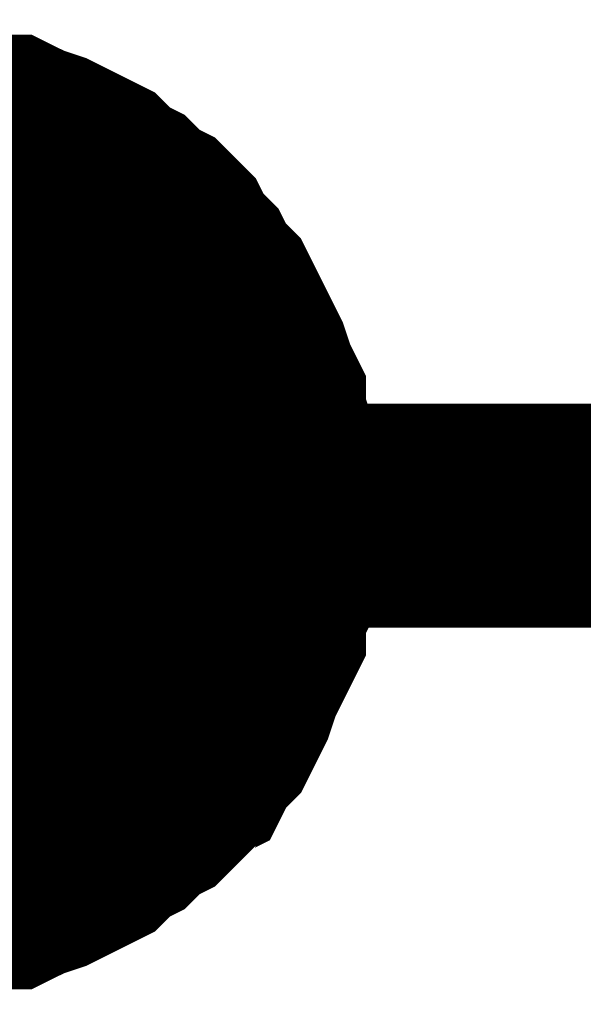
# Model space of a CAD drawing. Header units: inches. Extents: x 0 to 17, y 0 to 11.
# Tile 28 of 37: x 6.457 to 6.4867, y 8.1739 to 8.2258. Entities that reach past the tile are written whole.
import ezdxf

# ---------------------------------------------------------------- set-up
doc = ezdxf.new("R2010")
doc.units = ezdxf.units.IN
doc.header["$MEASUREMENT"] = 0
doc.layers.add('Sheet', color=255, linetype='Continuous')

msp = doc.modelspace()

# ---------------------------------------------------------------- linework, layer by layer
at = {"layer": 'Sheet'}
for points in [[(6.450326, 8.219867, 0.0118, 0.0118, 0), (6.451516, 8.219867, 0.0118, 0.0118, 0), (6.452309, 8.219867, 0.0118, 0.0118, 0), (6.453498, 8.219471, 0.0118, 0.0118, 0), (6.454291, 8.219471, 0.0118, 0.0118, 0), (6.45548, 8.219074, 0.0118, 0.0118, 0), (6.456273, 8.219074, 0.0118, 0.0118, 0), (6.457066, 8.218678, 0.0118, 0.0118, 0), (6.458256, 8.218281, 0.0118, 0.0118, 0), (6.459049, 8.217885, 0.0118, 0.0118, 0), (6.459841, 8.217488, 0.0118, 0.0118, 0), (6.460634, 8.217092, 0.0118, 0.0118, 0), (6.461427, 8.216299, 0.0118, 0.0118, 0), (6.46222, 8.215903, 0.0118, 0.0118, 0), (6.463013, 8.21511, 0.0118, 0.0118, 0), (6.463806, 8.214713, 0.0118, 0.0118, 0), (6.464599, 8.21392, 0.0118, 0.0118, 0), (6.464995, 8.213127, 0.0118, 0.0118, 0), (6.465788, 8.212334, 0.0118, 0.0118, 0), (6.466185, 8.211541, 0.0118, 0.0118, 0), (6.466978, 8.210748, 0.0118, 0.0118, 0), (6.467374, 8.209955, 0.0118, 0.0118, 0), (6.467771, 8.209162, 0.0118, 0.0118, 0), (6.468167, 8.208369, 0.0118, 0.0118, 0), (6.468563, 8.207576, 0.0118, 0.0118, 0), (6.46896, 8.206387, 0.0118, 0.0118, 0), (6.469356, 8.205594, 0.0118, 0.0118, 0), (6.469356, 8.204801, 0.0118, 0.0118, 0), (6.469753, 8.203612, 0.0118, 0.0118, 0), (6.469753, 8.202819, 0.0118, 0.0118, 0), (6.470149, 8.201629, 0.0118, 0.0118, 0), (6.470149, 8.200836, 0.0118, 0.0118, 0), (6.470149, 8.199647, 0.0118, 0.0118, 0)], [(6.450326, 8.219867, 0.0118, 0.0118, 0), (6.451516, 8.219867, 0.0118, 0.0118, 0), (6.452309, 8.219867, 0.0118, 0.0118, 0), (6.453498, 8.219471, 0.0118, 0.0118, 0), (6.454291, 8.219471, 0.0118, 0.0118, 0), (6.45548, 8.219074, 0.0118, 0.0118, 0), (6.456273, 8.219074, 0.0118, 0.0118, 0), (6.457066, 8.218678, 0.0118, 0.0118, 0), (6.458256, 8.218281, 0.0118, 0.0118, 0), (6.459049, 8.217885, 0.0118, 0.0118, 0), (6.459841, 8.217488, 0.0118, 0.0118, 0), (6.460634, 8.217092, 0.0118, 0.0118, 0), (6.461427, 8.216299, 0.0118, 0.0118, 0), (6.46222, 8.215903, 0.0118, 0.0118, 0), (6.463013, 8.21511, 0.0118, 0.0118, 0), (6.463806, 8.214713, 0.0118, 0.0118, 0), (6.464599, 8.21392, 0.0118, 0.0118, 0), (6.464995, 8.213127, 0.0118, 0.0118, 0), (6.465788, 8.212334, 0.0118, 0.0118, 0), (6.466185, 8.211541, 0.0118, 0.0118, 0), (6.466978, 8.210748, 0.0118, 0.0118, 0), (6.467374, 8.209955, 0.0118, 0.0118, 0), (6.467771, 8.209162, 0.0118, 0.0118, 0), (6.468167, 8.208369, 0.0118, 0.0118, 0), (6.468563, 8.207576, 0.0118, 0.0118, 0), (6.46896, 8.206387, 0.0118, 0.0118, 0), (6.469356, 8.205594, 0.0118, 0.0118, 0), (6.469356, 8.204801, 0.0118, 0.0118, 0), (6.469753, 8.203612, 0.0118, 0.0118, 0), (6.469753, 8.202819, 0.0118, 0.0118, 0), (6.470149, 8.201629, 0.0118, 0.0118, 0), (6.470149, 8.200836, 0.0118, 0.0118, 0), (6.470149, 8.199647, 0.0118, 0.0118, 0)], [(6.450326, 8.219867, 0.0118, 0.0118, 0), (6.451516, 8.219867, 0.0118, 0.0118, 0), (6.452309, 8.219867, 0.0118, 0.0118, 0), (6.453498, 8.219471, 0.0118, 0.0118, 0), (6.454291, 8.219471, 0.0118, 0.0118, 0), (6.45548, 8.219074, 0.0118, 0.0118, 0), (6.456273, 8.219074, 0.0118, 0.0118, 0), (6.457066, 8.218678, 0.0118, 0.0118, 0), (6.458256, 8.218281, 0.0118, 0.0118, 0), (6.459049, 8.217885, 0.0118, 0.0118, 0), (6.459841, 8.217488, 0.0118, 0.0118, 0), (6.460634, 8.217092, 0.0118, 0.0118, 0), (6.461427, 8.216299, 0.0118, 0.0118, 0), (6.46222, 8.215903, 0.0118, 0.0118, 0), (6.463013, 8.21511, 0.0118, 0.0118, 0), (6.463806, 8.214713, 0.0118, 0.0118, 0), (6.464599, 8.21392, 0.0118, 0.0118, 0), (6.464995, 8.213127, 0.0118, 0.0118, 0), (6.465788, 8.212334, 0.0118, 0.0118, 0), (6.466185, 8.211541, 0.0118, 0.0118, 0), (6.466978, 8.210748, 0.0118, 0.0118, 0), (6.467374, 8.209955, 0.0118, 0.0118, 0), (6.467771, 8.209162, 0.0118, 0.0118, 0), (6.468167, 8.208369, 0.0118, 0.0118, 0), (6.468563, 8.207576, 0.0118, 0.0118, 0), (6.46896, 8.206387, 0.0118, 0.0118, 0), (6.469356, 8.205594, 0.0118, 0.0118, 0), (6.469356, 8.204801, 0.0118, 0.0118, 0), (6.469753, 8.203612, 0.0118, 0.0118, 0), (6.469753, 8.202819, 0.0118, 0.0118, 0), (6.470149, 8.201629, 0.0118, 0.0118, 0), (6.470149, 8.200836, 0.0118, 0.0118, 0), (6.470149, 8.199647, 0.0118, 0.0118, 0)], [(6.450326, 8.219867, 0.0118, 0.0118, 0), (6.451516, 8.219867, 0.0118, 0.0118, 0), (6.452309, 8.219867, 0.0118, 0.0118, 0), (6.453498, 8.219471, 0.0118, 0.0118, 0), (6.454291, 8.219471, 0.0118, 0.0118, 0), (6.45548, 8.219074, 0.0118, 0.0118, 0), (6.456273, 8.219074, 0.0118, 0.0118, 0), (6.457066, 8.218678, 0.0118, 0.0118, 0), (6.458256, 8.218281, 0.0118, 0.0118, 0), (6.459049, 8.217885, 0.0118, 0.0118, 0), (6.459841, 8.217488, 0.0118, 0.0118, 0), (6.460634, 8.217092, 0.0118, 0.0118, 0), (6.461427, 8.216299, 0.0118, 0.0118, 0), (6.46222, 8.215903, 0.0118, 0.0118, 0), (6.463013, 8.21511, 0.0118, 0.0118, 0), (6.463806, 8.214713, 0.0118, 0.0118, 0), (6.464599, 8.21392, 0.0118, 0.0118, 0), (6.464995, 8.213127, 0.0118, 0.0118, 0), (6.465788, 8.212334, 0.0118, 0.0118, 0), (6.466185, 8.211541, 0.0118, 0.0118, 0), (6.466978, 8.210748, 0.0118, 0.0118, 0), (6.467374, 8.209955, 0.0118, 0.0118, 0), (6.467771, 8.209162, 0.0118, 0.0118, 0), (6.468167, 8.208369, 0.0118, 0.0118, 0), (6.468563, 8.207576, 0.0118, 0.0118, 0), (6.46896, 8.206387, 0.0118, 0.0118, 0), (6.469356, 8.205594, 0.0118, 0.0118, 0), (6.469356, 8.204801, 0.0118, 0.0118, 0), (6.469753, 8.203612, 0.0118, 0.0118, 0), (6.469753, 8.202819, 0.0118, 0.0118, 0), (6.470149, 8.201629, 0.0118, 0.0118, 0), (6.470149, 8.200836, 0.0118, 0.0118, 0), (6.470149, 8.199647, 0.0118, 0.0118, 0)], [(6.454291, 8.219471, 0.0039, 0.0039, 0), (6.45548, 8.219074, 0.0039, 0.0039, 0), (6.456273, 8.219074, 0.0039, 0.0039, 0), (6.457066, 8.218678, 0.0039, 0.0039, 0), (6.458256, 8.218281, 0.0039, 0.0039, 0), (6.459049, 8.217885, 0.0039, 0.0039, 0), (6.459841, 8.217488, 0.0039, 0.0039, 0), (6.460634, 8.217092, 0.0039, 0.0039, 0), (6.461427, 8.216299, 0.0039, 0.0039, 0), (6.46222, 8.215903, 0.0039, 0.0039, 0), (6.463013, 8.21511, 0.0039, 0.0039, 0), (6.463806, 8.214713, 0.0039, 0.0039, 0), (6.464599, 8.21392, 0.0039, 0.0039, 0), (6.464995, 8.213127, 0.0039, 0.0039, 0), (6.465788, 8.212334, 0.0039, 0.0039, 0), (6.466185, 8.211541, 0.0039, 0.0039, 0), (6.466978, 8.210748, 0.0039, 0.0039, 0), (6.467374, 8.209955, 0.0039, 0.0039, 0), (6.467771, 8.209162, 0.0039, 0.0039, 0), (6.468167, 8.208369, 0.0039, 0.0039, 0), (6.468563, 8.207576, 0.0039, 0.0039, 0), (6.46896, 8.206387, 0.0039, 0.0039, 0), (6.469356, 8.205594, 0.0039, 0.0039, 0), (6.469356, 8.204801, 0.0039, 0.0039, 0), (6.469753, 8.203612, 0.0039, 0.0039, 0), (6.469753, 8.202819, 0.0039, 0.0039, 0), (6.470149, 8.201629, 0.0039, 0.0039, 0), (6.470149, 8.200836, 0.0039, 0.0039, 0), (6.470149, 8.199647, 0.0039, 0.0039, 0)], [(6.454291, 8.219471, 0.0039, 0.0039, 0), (6.45548, 8.219074, 0.0039, 0.0039, 0), (6.456273, 8.219074, 0.0039, 0.0039, 0), (6.457066, 8.218678, 0.0039, 0.0039, 0), (6.458256, 8.218281, 0.0039, 0.0039, 0), (6.459049, 8.217885, 0.0039, 0.0039, 0), (6.459841, 8.217488, 0.0039, 0.0039, 0), (6.460634, 8.217092, 0.0039, 0.0039, 0), (6.461427, 8.216299, 0.0039, 0.0039, 0), (6.46222, 8.215903, 0.0039, 0.0039, 0), (6.463013, 8.21511, 0.0039, 0.0039, 0), (6.463806, 8.214713, 0.0039, 0.0039, 0), (6.464599, 8.21392, 0.0039, 0.0039, 0), (6.464995, 8.213127, 0.0039, 0.0039, 0), (6.465788, 8.212334, 0.0039, 0.0039, 0), (6.466185, 8.211541, 0.0039, 0.0039, 0), (6.466978, 8.210748, 0.0039, 0.0039, 0), (6.467374, 8.209955, 0.0039, 0.0039, 0), (6.467771, 8.209162, 0.0039, 0.0039, 0), (6.468167, 8.208369, 0.0039, 0.0039, 0), (6.468563, 8.207576, 0.0039, 0.0039, 0), (6.46896, 8.206387, 0.0039, 0.0039, 0), (6.469356, 8.205594, 0.0039, 0.0039, 0), (6.469356, 8.204801, 0.0039, 0.0039, 0), (6.469753, 8.203612, 0.0039, 0.0039, 0), (6.469753, 8.202819, 0.0039, 0.0039, 0), (6.470149, 8.201629, 0.0039, 0.0039, 0), (6.470149, 8.200836, 0.0039, 0.0039, 0), (6.470149, 8.199647, 0.0039, 0.0039, 0)], [(6.454291, 8.219471, 0.0039, 0.0039, 0), (6.45548, 8.219074, 0.0039, 0.0039, 0), (6.456273, 8.219074, 0.0039, 0.0039, 0), (6.457066, 8.218678, 0.0039, 0.0039, 0), (6.458256, 8.218281, 0.0039, 0.0039, 0), (6.459049, 8.217885, 0.0039, 0.0039, 0), (6.459841, 8.217488, 0.0039, 0.0039, 0), (6.460634, 8.217092, 0.0039, 0.0039, 0), (6.461427, 8.216299, 0.0039, 0.0039, 0), (6.46222, 8.215903, 0.0039, 0.0039, 0), (6.463013, 8.21511, 0.0039, 0.0039, 0), (6.463806, 8.214713, 0.0039, 0.0039, 0), (6.464599, 8.21392, 0.0039, 0.0039, 0), (6.464995, 8.213127, 0.0039, 0.0039, 0), (6.465788, 8.212334, 0.0039, 0.0039, 0), (6.466185, 8.211541, 0.0039, 0.0039, 0), (6.466978, 8.210748, 0.0039, 0.0039, 0), (6.467374, 8.209955, 0.0039, 0.0039, 0), (6.467771, 8.209162, 0.0039, 0.0039, 0), (6.468167, 8.208369, 0.0039, 0.0039, 0), (6.468563, 8.207576, 0.0039, 0.0039, 0), (6.46896, 8.206387, 0.0039, 0.0039, 0), (6.469356, 8.205594, 0.0039, 0.0039, 0), (6.469356, 8.204801, 0.0039, 0.0039, 0), (6.469753, 8.203612, 0.0039, 0.0039, 0), (6.469753, 8.202819, 0.0039, 0.0039, 0), (6.470149, 8.201629, 0.0039, 0.0039, 0), (6.470149, 8.200836, 0.0039, 0.0039, 0), (6.470149, 8.199647, 0.0039, 0.0039, 0)], [(6.454291, 8.219471, 0.0039, 0.0039, 0), (6.45548, 8.219074, 0.0039, 0.0039, 0), (6.456273, 8.219074, 0.0039, 0.0039, 0), (6.457066, 8.218678, 0.0039, 0.0039, 0), (6.458256, 8.218281, 0.0039, 0.0039, 0), (6.459049, 8.217885, 0.0039, 0.0039, 0), (6.459841, 8.217488, 0.0039, 0.0039, 0), (6.460634, 8.217092, 0.0039, 0.0039, 0), (6.461427, 8.216299, 0.0039, 0.0039, 0), (6.46222, 8.215903, 0.0039, 0.0039, 0), (6.463013, 8.21511, 0.0039, 0.0039, 0), (6.463806, 8.214713, 0.0039, 0.0039, 0), (6.464599, 8.21392, 0.0039, 0.0039, 0), (6.464995, 8.213127, 0.0039, 0.0039, 0), (6.465788, 8.212334, 0.0039, 0.0039, 0), (6.466185, 8.211541, 0.0039, 0.0039, 0), (6.466978, 8.210748, 0.0039, 0.0039, 0), (6.467374, 8.209955, 0.0039, 0.0039, 0), (6.467771, 8.209162, 0.0039, 0.0039, 0), (6.468167, 8.208369, 0.0039, 0.0039, 0), (6.468563, 8.207576, 0.0039, 0.0039, 0), (6.46896, 8.206387, 0.0039, 0.0039, 0), (6.469356, 8.205594, 0.0039, 0.0039, 0), (6.469356, 8.204801, 0.0039, 0.0039, 0), (6.469753, 8.203612, 0.0039, 0.0039, 0), (6.469753, 8.202819, 0.0039, 0.0039, 0), (6.470149, 8.201629, 0.0039, 0.0039, 0), (6.470149, 8.200836, 0.0039, 0.0039, 0), (6.470149, 8.199647, 0.0039, 0.0039, 0)], [(6.250513, 8.199647, 0.0118, 0.0118, 0), (6.450326, 8.199647, 0.0118, 0.0118, 0), (6.65014, 8.199647, 0.0118, 0.0118, 0)], [(6.470149, 8.199647, 0.0118, 0.0118, 0), (6.470149, 8.198457, 0.0118, 0.0118, 0), (6.470149, 8.197664, 0.0118, 0.0118, 0), (6.469753, 8.196871, 0.0118, 0.0118, 0), (6.469753, 8.195682, 0.0118, 0.0118, 0), (6.469356, 8.194889, 0.0118, 0.0118, 0), (6.469356, 8.1937, 0.0118, 0.0118, 0), (6.46896, 8.192907, 0.0118, 0.0118, 0), (6.468563, 8.192114, 0.0118, 0.0118, 0), (6.468167, 8.191321, 0.0118, 0.0118, 0), (6.467771, 8.190131, 0.0118, 0.0118, 0), (6.467374, 8.189338, 0.0118, 0.0118, 0), (6.466978, 8.188545, 0.0118, 0.0118, 0), (6.466185, 8.187752, 0.0118, 0.0118, 0), (6.465788, 8.186959, 0.0118, 0.0118, 0), (6.464995, 8.186563, 0.0118, 0.0118, 0), (6.464599, 8.18577, 0.0118, 0.0118, 0), (6.463806, 8.184977, 0.0118, 0.0118, 0), (6.463013, 8.18458, 0.0118, 0.0118, 0), (6.46222, 8.183787, 0.0118, 0.0118, 0), (6.461427, 8.183391, 0.0118, 0.0118, 0), (6.460634, 8.182598, 0.0118, 0.0118, 0), (6.459841, 8.182202, 0.0118, 0.0118, 0), (6.459049, 8.181805, 0.0118, 0.0118, 0), (6.458256, 8.181409, 0.0118, 0.0118, 0), (6.457066, 8.181012, 0.0118, 0.0118, 0), (6.456273, 8.180616, 0.0118, 0.0118, 0), (6.45548, 8.180616, 0.0118, 0.0118, 0), (6.454291, 8.180219, 0.0118, 0.0118, 0), (6.453498, 8.180219, 0.0118, 0.0118, 0), (6.452309, 8.179823, 0.0118, 0.0118, 0), (6.451516, 8.179823, 0.0118, 0.0118, 0), (6.450326, 8.179823, 0.0118, 0.0118, 0)], [(6.470149, 8.199647, 0.0118, 0.0118, 0), (6.470149, 8.198457, 0.0118, 0.0118, 0), (6.470149, 8.197664, 0.0118, 0.0118, 0), (6.469753, 8.196871, 0.0118, 0.0118, 0), (6.469753, 8.195682, 0.0118, 0.0118, 0), (6.469356, 8.194889, 0.0118, 0.0118, 0), (6.469356, 8.1937, 0.0118, 0.0118, 0), (6.46896, 8.192907, 0.0118, 0.0118, 0), (6.468563, 8.192114, 0.0118, 0.0118, 0), (6.468167, 8.191321, 0.0118, 0.0118, 0), (6.467771, 8.190131, 0.0118, 0.0118, 0), (6.467374, 8.189338, 0.0118, 0.0118, 0), (6.466978, 8.188545, 0.0118, 0.0118, 0), (6.466185, 8.187752, 0.0118, 0.0118, 0), (6.465788, 8.186959, 0.0118, 0.0118, 0), (6.464995, 8.186563, 0.0118, 0.0118, 0), (6.464599, 8.18577, 0.0118, 0.0118, 0), (6.463806, 8.184977, 0.0118, 0.0118, 0), (6.463013, 8.18458, 0.0118, 0.0118, 0), (6.46222, 8.183787, 0.0118, 0.0118, 0), (6.461427, 8.183391, 0.0118, 0.0118, 0), (6.460634, 8.182598, 0.0118, 0.0118, 0), (6.459841, 8.182202, 0.0118, 0.0118, 0), (6.459049, 8.181805, 0.0118, 0.0118, 0), (6.458256, 8.181409, 0.0118, 0.0118, 0), (6.457066, 8.181012, 0.0118, 0.0118, 0), (6.456273, 8.180616, 0.0118, 0.0118, 0), (6.45548, 8.180616, 0.0118, 0.0118, 0), (6.454291, 8.180219, 0.0118, 0.0118, 0), (6.453498, 8.180219, 0.0118, 0.0118, 0), (6.452309, 8.179823, 0.0118, 0.0118, 0), (6.451516, 8.179823, 0.0118, 0.0118, 0), (6.450326, 8.179823, 0.0118, 0.0118, 0)], [(6.470149, 8.199647, 0.0118, 0.0118, 0), (6.470149, 8.198457, 0.0118, 0.0118, 0), (6.470149, 8.197664, 0.0118, 0.0118, 0), (6.469753, 8.196871, 0.0118, 0.0118, 0), (6.469753, 8.195682, 0.0118, 0.0118, 0), (6.469356, 8.194889, 0.0118, 0.0118, 0), (6.469356, 8.1937, 0.0118, 0.0118, 0), (6.46896, 8.192907, 0.0118, 0.0118, 0), (6.468563, 8.192114, 0.0118, 0.0118, 0), (6.468167, 8.191321, 0.0118, 0.0118, 0), (6.467771, 8.190131, 0.0118, 0.0118, 0), (6.467374, 8.189338, 0.0118, 0.0118, 0), (6.466978, 8.188545, 0.0118, 0.0118, 0), (6.466185, 8.187752, 0.0118, 0.0118, 0), (6.465788, 8.186959, 0.0118, 0.0118, 0), (6.464995, 8.186563, 0.0118, 0.0118, 0), (6.464599, 8.18577, 0.0118, 0.0118, 0), (6.463806, 8.184977, 0.0118, 0.0118, 0), (6.463013, 8.18458, 0.0118, 0.0118, 0), (6.46222, 8.183787, 0.0118, 0.0118, 0), (6.461427, 8.183391, 0.0118, 0.0118, 0), (6.460634, 8.182598, 0.0118, 0.0118, 0), (6.459841, 8.182202, 0.0118, 0.0118, 0), (6.459049, 8.181805, 0.0118, 0.0118, 0), (6.458256, 8.181409, 0.0118, 0.0118, 0), (6.457066, 8.181012, 0.0118, 0.0118, 0), (6.456273, 8.180616, 0.0118, 0.0118, 0), (6.45548, 8.180616, 0.0118, 0.0118, 0), (6.454291, 8.180219, 0.0118, 0.0118, 0), (6.453498, 8.180219, 0.0118, 0.0118, 0), (6.452309, 8.179823, 0.0118, 0.0118, 0), (6.451516, 8.179823, 0.0118, 0.0118, 0), (6.450326, 8.179823, 0.0118, 0.0118, 0)], [(6.470149, 8.199647, 0.0118, 0.0118, 0), (6.470149, 8.198457, 0.0118, 0.0118, 0), (6.470149, 8.197664, 0.0118, 0.0118, 0), (6.469753, 8.196871, 0.0118, 0.0118, 0), (6.469753, 8.195682, 0.0118, 0.0118, 0), (6.469356, 8.194889, 0.0118, 0.0118, 0), (6.469356, 8.1937, 0.0118, 0.0118, 0), (6.46896, 8.192907, 0.0118, 0.0118, 0), (6.468563, 8.192114, 0.0118, 0.0118, 0), (6.468167, 8.191321, 0.0118, 0.0118, 0), (6.467771, 8.190131, 0.0118, 0.0118, 0), (6.467374, 8.189338, 0.0118, 0.0118, 0), (6.466978, 8.188545, 0.0118, 0.0118, 0), (6.466185, 8.187752, 0.0118, 0.0118, 0), (6.465788, 8.186959, 0.0118, 0.0118, 0), (6.464995, 8.186563, 0.0118, 0.0118, 0), (6.464599, 8.18577, 0.0118, 0.0118, 0), (6.463806, 8.184977, 0.0118, 0.0118, 0), (6.463013, 8.18458, 0.0118, 0.0118, 0), (6.46222, 8.183787, 0.0118, 0.0118, 0), (6.461427, 8.183391, 0.0118, 0.0118, 0), (6.460634, 8.182598, 0.0118, 0.0118, 0), (6.459841, 8.182202, 0.0118, 0.0118, 0), (6.459049, 8.181805, 0.0118, 0.0118, 0), (6.458256, 8.181409, 0.0118, 0.0118, 0), (6.457066, 8.181012, 0.0118, 0.0118, 0), (6.456273, 8.180616, 0.0118, 0.0118, 0), (6.45548, 8.180616, 0.0118, 0.0118, 0), (6.454291, 8.180219, 0.0118, 0.0118, 0), (6.453498, 8.180219, 0.0118, 0.0118, 0), (6.452309, 8.179823, 0.0118, 0.0118, 0), (6.451516, 8.179823, 0.0118, 0.0118, 0), (6.450326, 8.179823, 0.0118, 0.0118, 0)], [(6.470149, 8.199647, 0.0118, 0.0118, 0), (6.470149, 8.199647, 0.0118, 0.0118, 0), (6.470149, 8.199647, 0.0118, 0.0118, 0), (6.470149, 8.199647, 0.0118, 0.0118, 0), (6.470149, 8.199647, 0.0118, 0.0118, 0), (6.470149, 8.199647, 0.0118, 0.0118, 0), (6.470149, 8.199647, 0.0118, 0.0118, 0), (6.470149, 8.199647, 0.0118, 0.0118, 0), (6.470149, 8.199647, 0.0118, 0.0118, 0), (6.470149, 8.199647, 0.0118, 0.0118, 0), (6.470149, 8.199647, 0.0118, 0.0118, 0), (6.470149, 8.199647, 0.0118, 0.0118, 0), (6.470149, 8.199647, 0.0118, 0.0118, 0), (6.470149, 8.199647, 0.0118, 0.0118, 0), (6.470149, 8.199647, 0.0118, 0.0118, 0), (6.470149, 8.199647, 0.0118, 0.0118, 0), (6.470149, 8.199647, 0.0118, 0.0118, 0), (6.470149, 8.199647, 0.0118, 0.0118, 0), (6.470149, 8.199647, 0.0118, 0.0118, 0), (6.470149, 8.199647, 0.0118, 0.0118, 0), (6.470149, 8.199647, 0.0118, 0.0118, 0), (6.470149, 8.199647, 0.0118, 0.0118, 0), (6.470149, 8.199647, 0.0118, 0.0118, 0), (6.470149, 8.199647, 0.0118, 0.0118, 0), (6.470149, 8.199647, 0.0118, 0.0118, 0), (6.470149, 8.199647, 0.0118, 0.0118, 0), (6.470149, 8.199647, 0.0118, 0.0118, 0), (6.470149, 8.199647, 0.0118, 0.0118, 0), (6.470149, 8.199647, 0.0118, 0.0118, 0), (6.470149, 8.199647, 0.0118, 0.0118, 0), (6.470149, 8.199647, 0.0118, 0.0118, 0), (6.470149, 8.199647, 0.0118, 0.0118, 0), (6.470149, 8.199647, 0.0118, 0.0118, 0)], [(6.470149, 8.199647, 0.0118, 0.0118, 0), (6.470149, 8.199647, 0.0118, 0.0118, 0)], [(6.470149, 8.199647, 0.0118, 0.0118, 0), (6.470149, 8.199647, 0.0118, 0.0118, 0), (6.470149, 8.199647, 0.0118, 0.0118, 0), (6.470149, 8.199647, 0.0118, 0.0118, 0), (6.470149, 8.199647, 0.0118, 0.0118, 0), (6.470149, 8.199647, 0.0118, 0.0118, 0), (6.470149, 8.199647, 0.0118, 0.0118, 0), (6.470149, 8.199647, 0.0118, 0.0118, 0), (6.470149, 8.199647, 0.0118, 0.0118, 0), (6.470149, 8.199647, 0.0118, 0.0118, 0), (6.470149, 8.199647, 0.0118, 0.0118, 0), (6.470149, 8.199647, 0.0118, 0.0118, 0), (6.470149, 8.199647, 0.0118, 0.0118, 0), (6.470149, 8.199647, 0.0118, 0.0118, 0), (6.470149, 8.199647, 0.0118, 0.0118, 0), (6.470149, 8.199647, 0.0118, 0.0118, 0), (6.470149, 8.199647, 0.0118, 0.0118, 0), (6.470149, 8.199647, 0.0118, 0.0118, 0), (6.470149, 8.199647, 0.0118, 0.0118, 0), (6.470149, 8.199647, 0.0118, 0.0118, 0), (6.470149, 8.199647, 0.0118, 0.0118, 0), (6.470149, 8.199647, 0.0118, 0.0118, 0), (6.470149, 8.199647, 0.0118, 0.0118, 0), (6.470149, 8.199647, 0.0118, 0.0118, 0), (6.470149, 8.199647, 0.0118, 0.0118, 0), (6.470149, 8.199647, 0.0118, 0.0118, 0), (6.470149, 8.199647, 0.0118, 0.0118, 0), (6.470149, 8.199647, 0.0118, 0.0118, 0), (6.470149, 8.199647, 0.0118, 0.0118, 0), (6.470149, 8.199647, 0.0118, 0.0118, 0), (6.470149, 8.199647, 0.0118, 0.0118, 0), (6.470149, 8.199647, 0.0118, 0.0118, 0), (6.470149, 8.199647, 0.0118, 0.0118, 0)], [(6.470149, 8.199647, 0.0118, 0.0118, 0), (6.470149, 8.199647, 0.0118, 0.0118, 0)], [(6.470149, 8.199647, 0.0118, 0.0118, 0), (6.470149, 8.199647, 0.0118, 0.0118, 0), (6.470149, 8.199647, 0.0118, 0.0118, 0), (6.470149, 8.199647, 0.0118, 0.0118, 0), (6.470149, 8.199647, 0.0118, 0.0118, 0), (6.470149, 8.199647, 0.0118, 0.0118, 0), (6.470149, 8.199647, 0.0118, 0.0118, 0), (6.470149, 8.199647, 0.0118, 0.0118, 0), (6.470149, 8.199647, 0.0118, 0.0118, 0), (6.470149, 8.199647, 0.0118, 0.0118, 0), (6.470149, 8.199647, 0.0118, 0.0118, 0), (6.470149, 8.199647, 0.0118, 0.0118, 0), (6.470149, 8.199647, 0.0118, 0.0118, 0), (6.470149, 8.199647, 0.0118, 0.0118, 0), (6.470149, 8.199647, 0.0118, 0.0118, 0), (6.470149, 8.199647, 0.0118, 0.0118, 0), (6.470149, 8.199647, 0.0118, 0.0118, 0), (6.470149, 8.199647, 0.0118, 0.0118, 0), (6.470149, 8.199647, 0.0118, 0.0118, 0), (6.470149, 8.199647, 0.0118, 0.0118, 0), (6.470149, 8.199647, 0.0118, 0.0118, 0), (6.470149, 8.199647, 0.0118, 0.0118, 0), (6.470149, 8.199647, 0.0118, 0.0118, 0), (6.470149, 8.199647, 0.0118, 0.0118, 0), (6.470149, 8.199647, 0.0118, 0.0118, 0), (6.470149, 8.199647, 0.0118, 0.0118, 0), (6.470149, 8.199647, 0.0118, 0.0118, 0), (6.470149, 8.199647, 0.0118, 0.0118, 0), (6.470149, 8.199647, 0.0118, 0.0118, 0), (6.470149, 8.199647, 0.0118, 0.0118, 0), (6.470149, 8.199647, 0.0118, 0.0118, 0), (6.470149, 8.199647, 0.0118, 0.0118, 0), (6.470149, 8.199647, 0.0118, 0.0118, 0)], [(6.470149, 8.199647, 0.0118, 0.0118, 0), (6.470149, 8.199647, 0.0118, 0.0118, 0)], [(6.470149, 8.199647, 0.0118, 0.0118, 0), (6.470149, 8.199647, 0.0118, 0.0118, 0), (6.470149, 8.199647, 0.0118, 0.0118, 0), (6.470149, 8.199647, 0.0118, 0.0118, 0), (6.470149, 8.199647, 0.0118, 0.0118, 0), (6.470149, 8.199647, 0.0118, 0.0118, 0), (6.470149, 8.199647, 0.0118, 0.0118, 0), (6.470149, 8.199647, 0.0118, 0.0118, 0), (6.470149, 8.199647, 0.0118, 0.0118, 0), (6.470149, 8.199647, 0.0118, 0.0118, 0), (6.470149, 8.199647, 0.0118, 0.0118, 0), (6.470149, 8.199647, 0.0118, 0.0118, 0), (6.470149, 8.199647, 0.0118, 0.0118, 0), (6.470149, 8.199647, 0.0118, 0.0118, 0), (6.470149, 8.199647, 0.0118, 0.0118, 0), (6.470149, 8.199647, 0.0118, 0.0118, 0), (6.470149, 8.199647, 0.0118, 0.0118, 0), (6.470149, 8.199647, 0.0118, 0.0118, 0), (6.470149, 8.199647, 0.0118, 0.0118, 0), (6.470149, 8.199647, 0.0118, 0.0118, 0), (6.470149, 8.199647, 0.0118, 0.0118, 0), (6.470149, 8.199647, 0.0118, 0.0118, 0), (6.470149, 8.199647, 0.0118, 0.0118, 0), (6.470149, 8.199647, 0.0118, 0.0118, 0), (6.470149, 8.199647, 0.0118, 0.0118, 0), (6.470149, 8.199647, 0.0118, 0.0118, 0), (6.470149, 8.199647, 0.0118, 0.0118, 0), (6.470149, 8.199647, 0.0118, 0.0118, 0), (6.470149, 8.199647, 0.0118, 0.0118, 0), (6.470149, 8.199647, 0.0118, 0.0118, 0), (6.470149, 8.199647, 0.0118, 0.0118, 0), (6.470149, 8.199647, 0.0118, 0.0118, 0), (6.470149, 8.199647, 0.0118, 0.0118, 0)], [(6.470149, 8.199647, 0.0118, 0.0118, 0), (6.470149, 8.199647, 0.0118, 0.0118, 0)], [(6.470149, 8.199647, 0.0039, 0.0039, 0), (6.470149, 8.198457, 0.0039, 0.0039, 0), (6.470149, 8.197664, 0.0039, 0.0039, 0), (6.469753, 8.196871, 0.0039, 0.0039, 0), (6.469753, 8.195682, 0.0039, 0.0039, 0), (6.469356, 8.194889, 0.0039, 0.0039, 0), (6.469356, 8.1937, 0.0039, 0.0039, 0), (6.46896, 8.192907, 0.0039, 0.0039, 0), (6.468563, 8.192114, 0.0039, 0.0039, 0), (6.468167, 8.191321, 0.0039, 0.0039, 0), (6.467771, 8.190131, 0.0039, 0.0039, 0), (6.467374, 8.189338, 0.0039, 0.0039, 0), (6.466978, 8.188545, 0.0039, 0.0039, 0), (6.466185, 8.187752, 0.0039, 0.0039, 0), (6.465788, 8.186959, 0.0039, 0.0039, 0), (6.464995, 8.186563, 0.0039, 0.0039, 0), (6.464599, 8.18577, 0.0039, 0.0039, 0), (6.463806, 8.184977, 0.0039, 0.0039, 0), (6.463013, 8.18458, 0.0039, 0.0039, 0), (6.46222, 8.183787, 0.0039, 0.0039, 0), (6.461427, 8.183391, 0.0039, 0.0039, 0), (6.460634, 8.182598, 0.0039, 0.0039, 0), (6.459841, 8.182202, 0.0039, 0.0039, 0), (6.459049, 8.181805, 0.0039, 0.0039, 0), (6.458256, 8.181409, 0.0039, 0.0039, 0), (6.457066, 8.181012, 0.0039, 0.0039, 0), (6.456273, 8.180616, 0.0039, 0.0039, 0), (6.45548, 8.180616, 0.0039, 0.0039, 0), (6.454291, 8.180219, 0.0039, 0.0039, 0)], [(6.470149, 8.199647, 0.0039, 0.0039, 0), (6.470149, 8.198457, 0.0039, 0.0039, 0), (6.470149, 8.197664, 0.0039, 0.0039, 0), (6.469753, 8.196871, 0.0039, 0.0039, 0), (6.469753, 8.195682, 0.0039, 0.0039, 0), (6.469356, 8.194889, 0.0039, 0.0039, 0), (6.469356, 8.1937, 0.0039, 0.0039, 0), (6.46896, 8.192907, 0.0039, 0.0039, 0), (6.468563, 8.192114, 0.0039, 0.0039, 0), (6.468167, 8.191321, 0.0039, 0.0039, 0), (6.467771, 8.190131, 0.0039, 0.0039, 0), (6.467374, 8.189338, 0.0039, 0.0039, 0), (6.466978, 8.188545, 0.0039, 0.0039, 0), (6.466185, 8.187752, 0.0039, 0.0039, 0), (6.465788, 8.186959, 0.0039, 0.0039, 0), (6.464995, 8.186563, 0.0039, 0.0039, 0), (6.464599, 8.18577, 0.0039, 0.0039, 0), (6.463806, 8.184977, 0.0039, 0.0039, 0), (6.463013, 8.18458, 0.0039, 0.0039, 0), (6.46222, 8.183787, 0.0039, 0.0039, 0), (6.461427, 8.183391, 0.0039, 0.0039, 0), (6.460634, 8.182598, 0.0039, 0.0039, 0), (6.459841, 8.182202, 0.0039, 0.0039, 0), (6.459049, 8.181805, 0.0039, 0.0039, 0), (6.458256, 8.181409, 0.0039, 0.0039, 0), (6.457066, 8.181012, 0.0039, 0.0039, 0), (6.456273, 8.180616, 0.0039, 0.0039, 0), (6.45548, 8.180616, 0.0039, 0.0039, 0), (6.454291, 8.180219, 0.0039, 0.0039, 0)], [(6.470149, 8.199647, 0.0039, 0.0039, 0), (6.470149, 8.198457, 0.0039, 0.0039, 0), (6.470149, 8.197664, 0.0039, 0.0039, 0), (6.469753, 8.196871, 0.0039, 0.0039, 0), (6.469753, 8.195682, 0.0039, 0.0039, 0), (6.469356, 8.194889, 0.0039, 0.0039, 0), (6.469356, 8.1937, 0.0039, 0.0039, 0), (6.46896, 8.192907, 0.0039, 0.0039, 0), (6.468563, 8.192114, 0.0039, 0.0039, 0), (6.468167, 8.191321, 0.0039, 0.0039, 0), (6.467771, 8.190131, 0.0039, 0.0039, 0), (6.467374, 8.189338, 0.0039, 0.0039, 0), (6.466978, 8.188545, 0.0039, 0.0039, 0), (6.466185, 8.187752, 0.0039, 0.0039, 0), (6.465788, 8.186959, 0.0039, 0.0039, 0), (6.464995, 8.186563, 0.0039, 0.0039, 0), (6.464599, 8.18577, 0.0039, 0.0039, 0), (6.463806, 8.184977, 0.0039, 0.0039, 0), (6.463013, 8.18458, 0.0039, 0.0039, 0), (6.46222, 8.183787, 0.0039, 0.0039, 0), (6.461427, 8.183391, 0.0039, 0.0039, 0), (6.460634, 8.182598, 0.0039, 0.0039, 0), (6.459841, 8.182202, 0.0039, 0.0039, 0), (6.459049, 8.181805, 0.0039, 0.0039, 0), (6.458256, 8.181409, 0.0039, 0.0039, 0), (6.457066, 8.181012, 0.0039, 0.0039, 0), (6.456273, 8.180616, 0.0039, 0.0039, 0), (6.45548, 8.180616, 0.0039, 0.0039, 0), (6.454291, 8.180219, 0.0039, 0.0039, 0)], [(6.470149, 8.199647, 0.0039, 0.0039, 0), (6.470149, 8.198457, 0.0039, 0.0039, 0), (6.470149, 8.197664, 0.0039, 0.0039, 0), (6.469753, 8.196871, 0.0039, 0.0039, 0), (6.469753, 8.195682, 0.0039, 0.0039, 0), (6.469356, 8.194889, 0.0039, 0.0039, 0), (6.469356, 8.1937, 0.0039, 0.0039, 0), (6.46896, 8.192907, 0.0039, 0.0039, 0), (6.468563, 8.192114, 0.0039, 0.0039, 0), (6.468167, 8.191321, 0.0039, 0.0039, 0), (6.467771, 8.190131, 0.0039, 0.0039, 0), (6.467374, 8.189338, 0.0039, 0.0039, 0), (6.466978, 8.188545, 0.0039, 0.0039, 0), (6.466185, 8.187752, 0.0039, 0.0039, 0), (6.465788, 8.186959, 0.0039, 0.0039, 0), (6.464995, 8.186563, 0.0039, 0.0039, 0), (6.464599, 8.18577, 0.0039, 0.0039, 0), (6.463806, 8.184977, 0.0039, 0.0039, 0), (6.463013, 8.18458, 0.0039, 0.0039, 0), (6.46222, 8.183787, 0.0039, 0.0039, 0), (6.461427, 8.183391, 0.0039, 0.0039, 0), (6.460634, 8.182598, 0.0039, 0.0039, 0), (6.459841, 8.182202, 0.0039, 0.0039, 0), (6.459049, 8.181805, 0.0039, 0.0039, 0), (6.458256, 8.181409, 0.0039, 0.0039, 0), (6.457066, 8.181012, 0.0039, 0.0039, 0), (6.456273, 8.180616, 0.0039, 0.0039, 0), (6.45548, 8.180616, 0.0039, 0.0039, 0), (6.454291, 8.180219, 0.0039, 0.0039, 0)], [(6.470149, 8.199647, 0.0039, 0.0039, 0), (6.470149, 8.199647, 0.0039, 0.0039, 0), (6.470149, 8.199647, 0.0039, 0.0039, 0), (6.470149, 8.199647, 0.0039, 0.0039, 0), (6.470149, 8.199647, 0.0039, 0.0039, 0), (6.470149, 8.199647, 0.0039, 0.0039, 0), (6.470149, 8.199647, 0.0039, 0.0039, 0), (6.470149, 8.199647, 0.0039, 0.0039, 0), (6.470149, 8.199647, 0.0039, 0.0039, 0), (6.470149, 8.199647, 0.0039, 0.0039, 0), (6.470149, 8.199647, 0.0039, 0.0039, 0), (6.470149, 8.199647, 0.0039, 0.0039, 0), (6.470149, 8.199647, 0.0039, 0.0039, 0), (6.470149, 8.199647, 0.0039, 0.0039, 0), (6.470149, 8.199647, 0.0039, 0.0039, 0), (6.470149, 8.199647, 0.0039, 0.0039, 0), (6.470149, 8.199647, 0.0039, 0.0039, 0), (6.470149, 8.199647, 0.0039, 0.0039, 0), (6.470149, 8.199647, 0.0039, 0.0039, 0), (6.470149, 8.199647, 0.0039, 0.0039, 0), (6.470149, 8.199647, 0.0039, 0.0039, 0), (6.470149, 8.199647, 0.0039, 0.0039, 0), (6.470149, 8.199647, 0.0039, 0.0039, 0), (6.470149, 8.199647, 0.0039, 0.0039, 0), (6.470149, 8.199647, 0.0039, 0.0039, 0), (6.470149, 8.199647, 0.0039, 0.0039, 0), (6.470149, 8.199647, 0.0039, 0.0039, 0), (6.470149, 8.199647, 0.0039, 0.0039, 0), (6.470149, 8.199647, 0.0039, 0.0039, 0), (6.470149, 8.199647, 0.0039, 0.0039, 0), (6.470149, 8.199647, 0.0039, 0.0039, 0), (6.470149, 8.199647, 0.0039, 0.0039, 0), (6.470149, 8.199647, 0.0039, 0.0039, 0)], [(6.470149, 8.199647, 0.0039, 0.0039, 0), (6.470149, 8.199647, 0.0039, 0.0039, 0)], [(6.470149, 8.199647, 0.0039, 0.0039, 0), (6.470149, 8.199647, 0.0039, 0.0039, 0), (6.470149, 8.199647, 0.0039, 0.0039, 0), (6.470149, 8.199647, 0.0039, 0.0039, 0), (6.470149, 8.199647, 0.0039, 0.0039, 0), (6.470149, 8.199647, 0.0039, 0.0039, 0), (6.470149, 8.199647, 0.0039, 0.0039, 0), (6.470149, 8.199647, 0.0039, 0.0039, 0), (6.470149, 8.199647, 0.0039, 0.0039, 0), (6.470149, 8.199647, 0.0039, 0.0039, 0), (6.470149, 8.199647, 0.0039, 0.0039, 0), (6.470149, 8.199647, 0.0039, 0.0039, 0), (6.470149, 8.199647, 0.0039, 0.0039, 0), (6.470149, 8.199647, 0.0039, 0.0039, 0), (6.470149, 8.199647, 0.0039, 0.0039, 0), (6.470149, 8.199647, 0.0039, 0.0039, 0), (6.470149, 8.199647, 0.0039, 0.0039, 0), (6.470149, 8.199647, 0.0039, 0.0039, 0), (6.470149, 8.199647, 0.0039, 0.0039, 0), (6.470149, 8.199647, 0.0039, 0.0039, 0), (6.470149, 8.199647, 0.0039, 0.0039, 0), (6.470149, 8.199647, 0.0039, 0.0039, 0), (6.470149, 8.199647, 0.0039, 0.0039, 0), (6.470149, 8.199647, 0.0039, 0.0039, 0), (6.470149, 8.199647, 0.0039, 0.0039, 0), (6.470149, 8.199647, 0.0039, 0.0039, 0), (6.470149, 8.199647, 0.0039, 0.0039, 0), (6.470149, 8.199647, 0.0039, 0.0039, 0), (6.470149, 8.199647, 0.0039, 0.0039, 0), (6.470149, 8.199647, 0.0039, 0.0039, 0), (6.470149, 8.199647, 0.0039, 0.0039, 0), (6.470149, 8.199647, 0.0039, 0.0039, 0), (6.470149, 8.199647, 0.0039, 0.0039, 0)], [(6.470149, 8.199647, 0.0039, 0.0039, 0), (6.470149, 8.199647, 0.0039, 0.0039, 0)], [(6.470149, 8.199647, 0.0039, 0.0039, 0), (6.470149, 8.199647, 0.0039, 0.0039, 0), (6.470149, 8.199647, 0.0039, 0.0039, 0), (6.470149, 8.199647, 0.0039, 0.0039, 0), (6.470149, 8.199647, 0.0039, 0.0039, 0), (6.470149, 8.199647, 0.0039, 0.0039, 0), (6.470149, 8.199647, 0.0039, 0.0039, 0), (6.470149, 8.199647, 0.0039, 0.0039, 0), (6.470149, 8.199647, 0.0039, 0.0039, 0), (6.470149, 8.199647, 0.0039, 0.0039, 0), (6.470149, 8.199647, 0.0039, 0.0039, 0), (6.470149, 8.199647, 0.0039, 0.0039, 0), (6.470149, 8.199647, 0.0039, 0.0039, 0), (6.470149, 8.199647, 0.0039, 0.0039, 0), (6.470149, 8.199647, 0.0039, 0.0039, 0), (6.470149, 8.199647, 0.0039, 0.0039, 0), (6.470149, 8.199647, 0.0039, 0.0039, 0), (6.470149, 8.199647, 0.0039, 0.0039, 0), (6.470149, 8.199647, 0.0039, 0.0039, 0), (6.470149, 8.199647, 0.0039, 0.0039, 0), (6.470149, 8.199647, 0.0039, 0.0039, 0), (6.470149, 8.199647, 0.0039, 0.0039, 0), (6.470149, 8.199647, 0.0039, 0.0039, 0), (6.470149, 8.199647, 0.0039, 0.0039, 0), (6.470149, 8.199647, 0.0039, 0.0039, 0), (6.470149, 8.199647, 0.0039, 0.0039, 0), (6.470149, 8.199647, 0.0039, 0.0039, 0), (6.470149, 8.199647, 0.0039, 0.0039, 0), (6.470149, 8.199647, 0.0039, 0.0039, 0), (6.470149, 8.199647, 0.0039, 0.0039, 0), (6.470149, 8.199647, 0.0039, 0.0039, 0), (6.470149, 8.199647, 0.0039, 0.0039, 0), (6.470149, 8.199647, 0.0039, 0.0039, 0)], [(6.470149, 8.199647, 0.0039, 0.0039, 0), (6.470149, 8.199647, 0.0039, 0.0039, 0)], [(6.470149, 8.199647, 0.0039, 0.0039, 0), (6.470149, 8.199647, 0.0039, 0.0039, 0), (6.470149, 8.199647, 0.0039, 0.0039, 0), (6.470149, 8.199647, 0.0039, 0.0039, 0), (6.470149, 8.199647, 0.0039, 0.0039, 0), (6.470149, 8.199647, 0.0039, 0.0039, 0), (6.470149, 8.199647, 0.0039, 0.0039, 0), (6.470149, 8.199647, 0.0039, 0.0039, 0), (6.470149, 8.199647, 0.0039, 0.0039, 0), (6.470149, 8.199647, 0.0039, 0.0039, 0), (6.470149, 8.199647, 0.0039, 0.0039, 0), (6.470149, 8.199647, 0.0039, 0.0039, 0), (6.470149, 8.199647, 0.0039, 0.0039, 0), (6.470149, 8.199647, 0.0039, 0.0039, 0), (6.470149, 8.199647, 0.0039, 0.0039, 0), (6.470149, 8.199647, 0.0039, 0.0039, 0), (6.470149, 8.199647, 0.0039, 0.0039, 0), (6.470149, 8.199647, 0.0039, 0.0039, 0), (6.470149, 8.199647, 0.0039, 0.0039, 0), (6.470149, 8.199647, 0.0039, 0.0039, 0), (6.470149, 8.199647, 0.0039, 0.0039, 0), (6.470149, 8.199647, 0.0039, 0.0039, 0), (6.470149, 8.199647, 0.0039, 0.0039, 0), (6.470149, 8.199647, 0.0039, 0.0039, 0), (6.470149, 8.199647, 0.0039, 0.0039, 0), (6.470149, 8.199647, 0.0039, 0.0039, 0), (6.470149, 8.199647, 0.0039, 0.0039, 0), (6.470149, 8.199647, 0.0039, 0.0039, 0), (6.470149, 8.199647, 0.0039, 0.0039, 0), (6.470149, 8.199647, 0.0039, 0.0039, 0), (6.470149, 8.199647, 0.0039, 0.0039, 0), (6.470149, 8.199647, 0.0039, 0.0039, 0), (6.470149, 8.199647, 0.0039, 0.0039, 0)], [(6.470149, 8.199647, 0.0039, 0.0039, 0), (6.470149, 8.199647, 0.0039, 0.0039, 0)]]:
    msp.add_lwpolyline(points, format="xyseb", dxfattribs=at)
msp.add_lwpolyline([(6.44, 8.2, 0.02, 0.02, 1), (6.46, 8.2, 0.02, 0.02, 1)], format="xyseb", close=True, dxfattribs=at)

doc.saveas('drawing.dxf')
